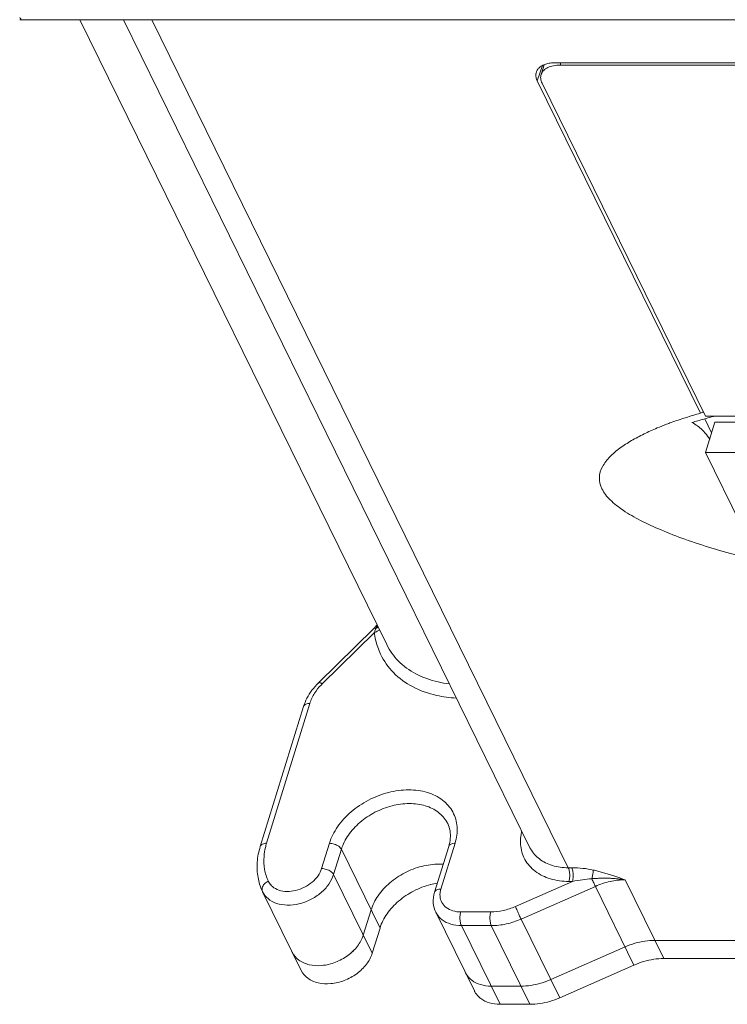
# Model space of a CAD drawing. Header units: millimetres. Extents: x -473 to 23648, y -382 to 1866.
# Tile 68 of 256: x 3148 to 3184, y 313 to 364. Entities that reach past the tile are written whole.
import ezdxf

# ---------------------------------------------------------------- set-up
doc = ezdxf.new("R2010")
doc.units = ezdxf.units.MM
doc.header["$LTSCALE"] = 80
doc.layers.get('0').update_dxf_attribs({"linetype": 'CONTINUOUS'})

msp = doc.modelspace()

# ---------------------------------------------------------------- linework, layer by layer
at = {"color": 0, "linetype": 'Continuous', "lineweight": 0}
for p, q in [((3259.218, 363.876), (3148.23, 363.876)), ((3166.925, 331.792), (3151.181, 363.876)), ((3153.415, 363.876), (3174.277, 321.364)), ((3154.877, 363.876), (3176.244, 320.335)), ((3174.653, 360.74), (3174.912, 361.527)), ((3175.004, 361.567), (3174.864, 361.113)), ((3242.262, 361.673), (3175.577, 361.673)), ((3175.861, 361.673), (3175.823, 361.548)), ((3175.823, 361.548), (3242.139, 361.548)), ((3174.653, 360.74), (3183.028, 343.674)), ((3183.287, 343.522), (3174.898, 360.616)), ((3183.245, 343.384), (3183.592, 342.663)), ((3189.735, 343.522), (3183.287, 343.522)), ((3183.281, 341.657), (3183.765, 343.223)), ((3185.534, 343.223), (3183.765, 343.223)), ((3183.281, 341.657), (3185.111, 337.927)), ((3186.044, 341.657), (3183.281, 341.657)), ((3163.423, 329.827), (3166.264, 332.627)), ((3163.621, 329.781), (3166.296, 332.418)), ((3160.762, 321.591), (3162.982, 328.774)), ((3160.437, 321.428), (3162.656, 328.611)), ((3163.986, 321.591), (3163.584, 320.292)), ((3169.707, 319.241), (3170.433, 321.591)), ((3164.599, 321.281), (3164.197, 319.982)), ((3164.599, 321.281), (3166.582, 317.24)), ((3169.382, 319.078), (3170.108, 321.428)), ((3176.423, 320.335), (3176.244, 320.335)), ((3166.18, 315.941), (3164.197, 319.982)), ((3176.455, 319.633), (3173.534, 318.345)), ((3176.455, 319.633), (3176.275, 319.633)), ((3181.139, 315.673), (3179.157, 319.714)), ((3162.543, 315.06), (3160.56, 319.1)), ((3177.631, 319.379), (3173.819, 317.699)), ((3179.614, 315.339), (3177.631, 319.379)), ((3166.124, 318.172), (3165.723, 316.873)), ((3169.446, 318.049), (3171.428, 314.009)), ((3172.263, 318.066), (3170.725, 318.066)), ((3175.802, 313.658), (3173.819, 317.699)), ((3166.582, 317.24), (3166.18, 315.941)), ((3172.294, 317.364), (3170.757, 317.364)), ((3170.757, 317.364), (3172.74, 313.323)), ((3174.277, 313.323), (3172.294, 317.364)), ((3193.732, 316.606), (3180.682, 316.606)), ((3162.086, 315.992), (3162.078, 316.007)), ((3179.157, 316.271), (3175.345, 314.591)), ((3181.139, 315.673), (3194.19, 315.673)), ((3175.802, 313.658), (3179.614, 315.339)), ((3172.282, 314.256), (3173.819, 314.256)), ((3172.74, 313.323), (3174.277, 313.323))]:
    msp.add_line(p, q, dxfattribs=at)
for centre, radius, start, end in [((3148.23, 365.949), 2.073, 266.2533, 270.0122), ((3175.081, 361.035), 0.501, 161.6338, 170.5301), ((3175.077, 361.036), 0.497, 153.5197, 161.6487), ((3194.737, 301.762), 43.18, 105.5065, 106.342), ((3183.897, 342.175), 1.733, 114.3035, 120.1044), ((3194.842, 301.387), 43.569, 105.3366, 105.5075), ((3194.897, 301.185), 43.779, 104.8336, 105.3363), ((3163.651, 335.277), 3.721, 314.5852, 315.7028), ((3163.736, 335.195), 3.603, 315.6941, 318.4374), ((3167.797, 331.965), 1.568, 156.6262, 163.1952), ((3166.11, 333.094), 0.701, 285.4195, 290.5825), ((3169.826, 332.802), 3.551, 186.215, 198.7643), ((3167.751, 331.984), 1.518, 155.0068, 156.6083), ((3165.742, 327.63), 3.021, 134.5829, 136.2871), ((3163.946, 320.606), 3.333, 162.8111, 166.6305), ((3169.737, 316.446), 4.089, 104.3492, 117.4802), ((3169.615, 317.355), 3.167, 86.2712, 90.0224), ((3163.211, 320.359), 2.936, 190.2909, 197.0071), ((3170.129, 315.761), 3.833, 99.238, 104.312), ((3163.14, 320.336), 2.861, 196.9867, 205.1841), ((3161.617, 320.023), 0.857, 221.9197, 229.7582)]:
    msp.add_arc(centre, radius, start, end, dxfattribs=at)
for points, start_tangent, end_tangent in [([(3148.23, 363.88), (3148.202, 363.882), (3148.109, 363.985)], (-0.994925, -0.100623), (-0.440543, 0.897732)), ([(3174.632, 361.258), (3174.734, 361.399), (3174.887, 361.515)], (0.446153, 0.894957), (0.865305, 0.501246)), ([(3174.887, 361.515), (3175.083, 361.602), (3175.317, 361.655), (3175.577, 361.673)], (0.865305, 0.501246), (1, 0)), ([(3175.481, 361.516), (3175.193, 361.423)], (-0.980912, -0.194452), (-0.900937, -0.43395)), ([(3175.823, 361.548), (3175.481, 361.516)], (-1, 0), (-0.980912, -0.194452)), ([(3174.591, 360.922), (3174.583, 361.097), (3174.586, 361.118)], (-0.191821, 0.98143), (0.164378, 0.986397)), ([(3174.847, 361.059), (3174.827, 360.857), (3174.898, 360.616)], (-0.293198, -0.956052), (0.440543, -0.897732)), ([(3174.98, 361.275), (3174.855, 361.082), (3174.847, 361.059)], (-0.701912, -0.712264), (-0.293198, -0.956052)), ([(3175.193, 361.423), (3174.98, 361.275)], (-0.900937, -0.43395), (-0.701912, -0.712264)), ([(3174.653, 360.74), (3174.591, 360.922)], (-0.440543, 0.897732), (-0.191821, 0.98143)), ([(3181.287, 343.107), (3181.52, 343.194), (3182.258, 343.445), (3183.028, 343.674)], (0.934801, 0.355173), (0.963439, 0.267926)), ([(3186.838, 335.91), (3185.15, 336.313), (3183.613, 336.746), (3182.23, 337.202), (3181.005, 337.678), (3179.949, 338.17), (3179.063, 338.689), (3178.393, 339.226), (3177.967, 339.795), (3177.838, 340.373), (3177.995, 340.926), (3178.378, 341.435), (3178.89, 341.877), (3179.484, 342.265), (3180.13, 342.61), (3180.81, 342.917), (3181.287, 343.107)], (-0.976958, 0.213432), (0.934801, 0.355173)), ([(3182.588, 343.198), (3182.881, 343.019)], (0.904735, -0.425975), (0.798608, -0.601851)), ([(3182.881, 343.019), (3183.263, 342.654), (3183.512, 342.329)], (0.798608, -0.601851), (0.561926, -0.827188)), ([(3166.375, 332.625), (3166.448, 332.762)], (0.436291, 0.899806), (0.501509, 0.865152)), ([(3166.487, 332.689), (3166.375, 332.625)], (-0.794606, -0.607126), (-0.924756, -0.380561)), ([(3166.266, 332.625), (3166.282, 332.638), (3166.375, 332.625)], (0.63206, 0.774919), (0.933072, -0.359691)), ([(3166.513, 332.525), (3166.356, 332.438)], (-0.780591, -0.625042), (-0.935873, -0.352336)), ([(3166.552, 332.56), (3166.513, 332.525)], (-0.703784, -0.710414), (-0.780591, -0.625042)), ([(3170.491, 329.045), (3169.487, 329.185), (3168.254, 329.634), (3167.276, 330.354), (3166.61, 331.301), (3166.464, 331.66)], (-0.998296, 0.05836), (-0.322447, 0.946588)), ([(3170.126, 329.779), (3169.559, 329.877), (3168.422, 330.292), (3167.521, 330.956), (3166.925, 331.792)], (-0.992837, 0.119473), (-0.440694, 0.897657)), ([(3163.092, 329.448), (3163.423, 329.827)], (0.599327, 0.800504), (0.712186, 0.701991)), ([(3163.227, 329.297), (3163.558, 329.717)], (0.535724, 0.844393), (0.690993, 0.722862)), ([(3163.427, 329.821), (3163.475, 329.84), (3163.621, 329.781)], (0.794773, 0.606907), (0.855295, -0.518142)), ([(3162.833, 329.038), (3163.092, 329.448)], (0.460752, 0.887529), (0.599327, 0.800504)), ([(3162.982, 328.774), (3163.227, 329.297)], (0.295247, 0.955421), (0.535724, 0.844393)), ([(3162.656, 328.611), (3162.833, 329.038)], (0.295247, 0.955421), (0.460752, 0.887529)), ([(3162.656, 328.61), (3162.659, 328.618), (3162.772, 328.732), (3162.982, 328.774)], (0.280776, 0.959773), (1, 0)), ([(3170.537, 322.435), (3170.316, 323.201), (3169.79, 323.809), (3169.011, 324.199), (3168.055, 324.333), (3167.017, 324.198), (3165.996, 323.807), (3165.096, 323.2), (3164.401, 322.433), (3163.986, 321.591)], (-0.072443, 0.997373), (-0.295247, -0.955421)), ([(3170.055, 322.602), (3170.024, 322.662), (3169.573, 323.182), (3168.906, 323.516), (3168.087, 323.631), (3167.198, 323.515), (3166.324, 323.181), (3165.553, 322.662), (3164.957, 322.005), (3164.599, 321.281)], (-0.439262, 0.898359), (-0.295247, -0.955421)), ([(3170.174, 322.23), (3170.055, 322.602)], (-0.167755, 0.985829), (-0.440543, 0.897732)), ([(3170.189, 321.835), (3170.174, 322.23)], (0.08528, 0.996357), (-0.167755, 0.985829)), ([(3170.433, 321.591), (3170.537, 322.435)], (0.295247, 0.955421), (-0.072443, 0.997373)), ([(3173.795, 321.532), (3173.849, 322.189)], (-0.071968, 0.997407), (0.223043, 0.974809)), ([(3160.437, 321.428), (3160.439, 321.436), (3160.552, 321.55), (3160.762, 321.591)], (0.280775, 0.959773), (1, 0)), ([(3164.599, 321.281), (3164.461, 321.436), (3164.236, 321.55), (3163.986, 321.591)], (-0.440543, 0.897732), (-1, 0)), ([(3170.108, 321.428), (3170.189, 321.835)], (0.295247, 0.955421), (0.08528, 0.996357)), ([(3170.108, 321.428), (3170.111, 321.436), (3170.223, 321.55), (3170.433, 321.591)], (0.280776, 0.959773), (1, 0)), ([(3160.437, 321.428), (3160.282, 320.614), (3160.323, 319.835)], (-0.295247, -0.955421), (0.178697, -0.983904)), ([(3160.63, 320.91), (3160.704, 321.377)], (0.077152, 0.997019), (0.230934, 0.972969)), ([(3176.275, 319.633), (3175.323, 319.767), (3174.543, 320.157), (3174.016, 320.765), (3173.795, 321.532)], (-1, 0), (-0.071968, 0.997407)), ([(3176.244, 320.335), (3175.425, 320.451), (3174.758, 320.785), (3174.308, 321.305), (3174.277, 321.364)], (-1, 0), (-0.439308, 0.898336)), ([(3160.851, 319.643), (3160.66, 320.248), (3160.63, 320.91)], (-0.426054, 0.904698), (0.077152, 0.997019)), ([(3163.584, 320.292), (3163.401, 319.924), (3163.096, 319.592), (3162.7, 319.331), (3162.254, 319.167), (3161.803, 319.118), (3161.392, 319.187), (3161.064, 319.368)], (-0.295247, -0.955421), (-0.763281, 0.646066)), ([(3164.197, 319.982), (3164.059, 320.137), (3163.835, 320.251), (3163.584, 320.292)], (-0.440543, 0.897732), (-1, 0)), ([(3167.851, 320.074), (3167.079, 319.554), (3166.484, 318.899), (3166.124, 318.172)], (-0.887605, -0.460606), (-0.295247, -0.955421)), ([(3166.124, 318.172), (3166.484, 318.899), (3167.079, 319.554), (3167.851, 320.074)], (0.295247, 0.955421), (0.887605, 0.460606)), ([(3168.724, 320.407), (3169.613, 320.522)], (0.969087, 0.246721), (1, 0)), ([(3176.244, 320.335), (3176.304, 320.128), (3176.316, 319.87), (3176.275, 319.633)], (0.440543, -0.897732), (-0.295247, -0.955421)), ([(3177.527, 320.218), (3176.993, 320.305), (3176.423, 320.335)], (-0.976339, 0.216247), (-1, 0.000061)), ([(3176.423, 320.335), (3176.483, 320.128), (3176.495, 319.87), (3176.455, 319.633)], (0.440543, -0.897732), (-0.295247, -0.955421)), ([(3177.527, 320.218), (3177.514, 320.095), (3177.488, 319.94), (3177.452, 319.771)], (-0.058261, -0.998301), (-0.227444, -0.973791)), ([(3179.157, 319.714), (3179.041, 319.755), (3178.88, 319.811), (3178.684, 319.879), (3178.464, 319.953), (3178.23, 320.028), (3177.993, 320.099), (3177.757, 320.163), (3177.527, 320.218)], (-0.942999, 0.332797), (-0.976067, 0.217468)), ([(3160.551, 319.119), (3160.537, 319.3), (3160.646, 319.493), (3160.851, 319.643)], (-0.424069, 0.90563), (0.901387, 0.433014)), ([(3164.197, 319.982), (3163.952, 319.49), (3163.545, 319.047), (3163.018, 318.699), (3162.424, 318.482), (3161.822, 318.415), (3161.275, 318.508), (3160.837, 318.749), (3160.56, 319.1)], (-0.295247, -0.955421), (-0.441312, 0.897354)), ([(3160.98, 319.45), (3160.851, 319.643)], (-0.667939, 0.744216), (-0.426054, 0.904698)), ([(3177.452, 319.771), (3176.976, 319.722), (3176.455, 319.633)], (-0.997957, -0.063887), (-0.980042, -0.198792)), ([(3179.157, 319.714), (3179.032, 319.733), (3178.857, 319.756), (3178.644, 319.777), (3178.407, 319.792), (3178.159, 319.8), (3177.912, 319.798), (3177.676, 319.788), (3177.452, 319.771)], (-0.986885, 0.161427), (-0.995666, -0.093005)), ([(3177.452, 319.771), (3177.547, 319.558), (3177.631, 319.379)], (0.398447, -0.917191), (0.440543, -0.897732)), ([(3179.157, 319.714), (3178.391, 319.628), (3177.631, 319.379)], (-1, 0), (-0.915054, -0.403331)), ([(3166.582, 317.24), (3166.941, 317.966), (3167.536, 318.621), (3168.308, 319.141), (3169.182, 319.475)], (0.295247, 0.955421), (0.969087, 0.246721)), ([(3169.317, 318.522), (3169.382, 319.078)], (-0.079824, 0.996809), (0.295247, 0.955421)), ([(3169.382, 319.078), (3169.384, 319.086), (3169.497, 319.2), (3169.707, 319.241)], (0.280775, 0.959773), (1, 0)), ([(3169.757, 318.551), (3169.662, 318.879), (3169.666, 319.043)], (-0.478206, 0.878248), (0.107364, 0.99422)), ([(3169.666, 319.043), (3169.707, 319.241)], (0.107364, 0.99422), (0.295247, 0.955421)), ([(3169.445, 318.05), (3169.317, 318.522)], (-0.439663, 0.898163), (-0.079824, 0.996809)), ([(3169.983, 318.291), (3169.757, 318.551)], (-0.793475, 0.608603), (-0.478206, 0.878248)), ([(3170.757, 317.364), (3170.211, 317.441), (3169.767, 317.663), (3169.466, 318.01), (3169.446, 318.049)], (-1, 0), (-0.439297, 0.898342)), ([(3170.725, 318.066), (3170.317, 318.124), (3169.983, 318.291)], (-1, 0), (-0.793475, 0.608603)), ([(3170.757, 317.364), (3170.697, 317.572), (3170.685, 317.829), (3170.725, 318.066)], (-0.440543, 0.897732), (0.295247, 0.955421)), ([(3172.294, 317.364), (3172.234, 317.572), (3172.223, 317.829), (3172.263, 318.066)], (-0.440543, 0.897732), (0.295247, 0.955421)), ([(3173.534, 318.345), (3172.9, 318.137), (3172.263, 318.066)], (-0.915054, -0.403331), (-1, 0)), ([(3173.819, 317.699), (3173.725, 317.899), (3173.621, 318.136), (3173.534, 318.345)], (-0.440543, 0.897732), (-0.368565, 0.929602)), ([(3173.819, 317.699), (3173.058, 317.449), (3172.294, 317.364)], (-0.915054, -0.403331), (-1, 0)), ([(3162.948, 315.357), (3163.602, 315.316), (3164.293, 315.481), (3164.93, 315.828), (3165.428, 316.314), (3165.723, 316.873)], (0.9729, -0.231226), (0.295247, 0.955421)), ([(3165.723, 316.873), (3165.428, 316.314), (3164.93, 315.828)], (-0.295247, -0.955421), (-0.806291, -0.591519)), ([(3180.682, 316.606), (3180.175, 316.568), (3179.661, 316.455), (3179.157, 316.271)], (-1, 0), (-0.915054, -0.403331)), ([(3162.416, 315.598), (3162.085, 315.992)], (-0.798566, 0.601908), (-0.442169, 0.896932)), ([(3162.948, 315.357), (3162.416, 315.598)], (-0.9729, 0.231226), (-0.798566, 0.601908)), ([(3166.18, 315.941), (3165.886, 315.382), (3165.387, 314.896), (3164.751, 314.548), (3164.06, 314.384), (3163.405, 314.425), (3162.874, 314.666), (3162.543, 315.059)], (-0.295247, -0.955421), (-0.442169, 0.896932)), ([(3164.93, 315.828), (3164.293, 315.481), (3163.602, 315.316)], (-0.806291, -0.591519), (-0.995849, -0.09102)), ([(3179.614, 315.339), (3180.119, 315.523), (3180.632, 315.635), (3181.139, 315.673)], (0.915054, 0.403331), (1, 0)), ([(3163.602, 315.316), (3162.948, 315.357)], (-0.995849, -0.09102), (-0.9729, 0.231226)), ([(3171.292, 314.555), (3170.991, 314.902), (3170.971, 314.941)], (-0.793619, 0.608415), (-0.439766, 0.898112)), ([(3171.737, 314.333), (3171.292, 314.555), (3170.991, 314.902), (3170.971, 314.941)], (-0.957246, 0.289276), (-0.439766, 0.898112)), ([(3171.737, 314.333), (3171.292, 314.555)], (-0.957246, 0.289276), (-0.793619, 0.608415)), ([(3174.326, 314.294), (3174.84, 314.407), (3175.345, 314.591)], (0.98926, 0.146166), (0.915054, 0.403331)), ([(3175.345, 314.591), (3174.84, 314.407), (3174.326, 314.294)], (-0.915054, -0.403331), (-0.98926, -0.146166)), ([(3171.639, 313.718), (3171.449, 313.969), (3171.429, 314.009)], (-0.7118, 0.702383), (-0.439766, 0.898112)), ([(3172.282, 314.256), (3171.737, 314.333)], (-1, 0), (-0.957246, 0.289276)), ([(3174.326, 314.294), (3173.819, 314.256)], (-0.98926, -0.146166), (-1, 0)), ([(3172.74, 313.323), (3172.194, 313.4), (3171.749, 313.623), (3171.639, 313.718)], (-1, 0), (-0.7118, 0.702383)), ([(3175.802, 313.658), (3175.298, 313.474), (3174.784, 313.361), (3174.277, 313.323)], (-0.915054, -0.403331), (-1, 0))]:
    msp.add_spline(points, degree=3, dxfattribs=dict(at, start_tangent=start_tangent, end_tangent=end_tangent))

doc.saveas('drawing.dxf')
